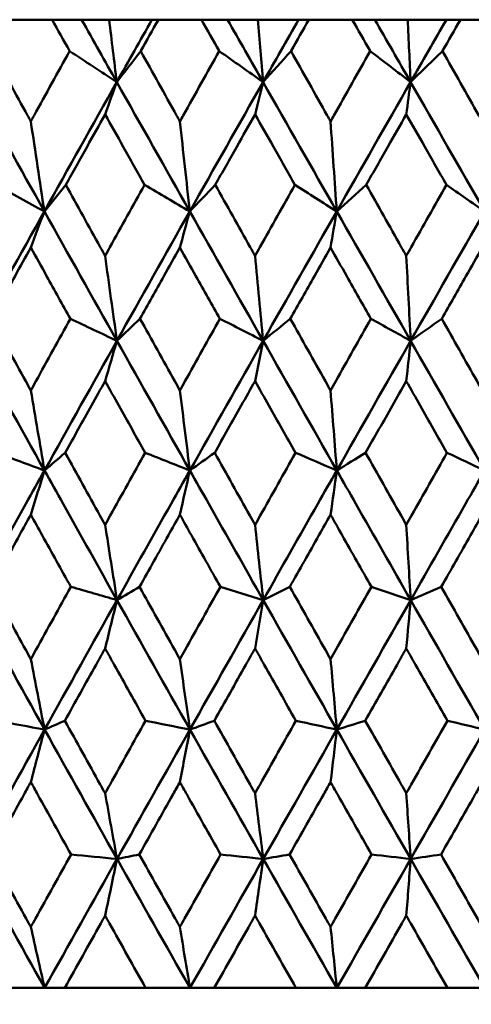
# Model space of a CAD drawing. Header units: millimetres. Extents: x 172 to 1631, y 500 to 2693.
# Tile 203 of 218: x 929.59 to 933.32, y 730.56 to 738.7. Entities that reach past the tile are written whole.
import ezdxf

# ---------------------------------------------------------------- set-up
doc = ezdxf.new("R2010")
doc.units = ezdxf.units.MM
doc.header["$LTSCALE"] = 10
doc.layers.add('Widoczne (ISO)', color=7, linetype='Continuous', lineweight=50)

msp = doc.modelspace()

# ---------------------------------------------------------------- linework, layer by layer
at = {"layer": 'Widoczne (ISO)'}
for p, q in [((929.8561, 738.6986), (929.5049, 738.6986)), ((929.8561, 738.6986), (930.1, 738.6986)), ((930.1, 738.6986), (930.3271, 738.6986)), ((930.3271, 738.6986), (930.6811, 738.6986)), ((930.6811, 738.6986), (930.7344, 738.6986)), ((931.0901, 738.6986), (930.7344, 738.6986)), ((931.0901, 738.6986), (931.3056, 738.6986)), ((931.3056, 738.6986), (931.5557, 738.6986)), ((931.5557, 738.6986), (931.8929, 738.6986)), ((931.8929, 738.6986), (931.9778, 738.6986)), ((932.3365, 738.6986), (931.9778, 738.6986)), ((932.3365, 738.6986), (932.5228, 738.6986)), ((932.5228, 738.6986), (932.795, 738.6986)), ((932.795, 738.6986), (933.1139, 738.6986)), ((933.1139, 738.6986), (933.23, 738.6986)), ((933.5904, 738.6986), (933.23, 738.6986)), ((929.7942, 730.6986), (929.4008, 730.6986)), ((929.9607, 730.6986), (929.7942, 730.6986)), ((929.9607, 730.6986), (930.629, 730.6986)), ((930.9952, 730.6986), (930.629, 730.6986)), ((931.1959, 730.6986), (930.9952, 730.6986)), ((931.1959, 730.6986), (931.8713, 730.6986)), ((932.209, 730.6986), (931.8713, 730.6986)), ((932.4432, 730.6986), (932.209, 730.6986)), ((932.4432, 730.6986), (933.123, 730.6986)), ((933.4308, 730.6986), (933.123, 730.6986))]:
    msp.add_line(p, q, dxfattribs=at)
msp.add_circle((934.2343, 768.6986), 50, dxfattribs=at)
for points, knots in [([(930.0011, 738.4393), (930.0008, 738.4399), (930.0005, 738.4404), (929.9522, 738.5268), (929.9041, 738.6127), (929.8561, 738.6986)], [0.02951568, 0.02951568, 0.02951568, 0.02951568, 0.02969929, 0.02969929, 0.05939589, 0.05939589, 0.05939589, 0.05939589]), ([(930.7344, 738.6986), (930.686, 738.6127), (930.6376, 738.5268), (930.5889, 738.4404), (930.5886, 738.4399), (930.5883, 738.4393)], [0, 0, 0, 0, 0.02969567, 0.02969567, 0.02988021, 0.02988021, 0.02988021, 0.02988021]), ([(931.2368, 738.4393), (931.2365, 738.4399), (931.2362, 738.4404), (931.1873, 738.5268), (931.1387, 738.6127), (931.0901, 738.6986)], [0.02951568, 0.02951568, 0.02951568, 0.02951568, 0.02969929, 0.02969929, 0.05939589, 0.05939589, 0.05939589, 0.05939589]), ([(931.9778, 738.6986), (931.9289, 738.6127), (931.88, 738.5268), (931.8309, 738.4404), (931.8306, 738.4399), (931.8303, 738.4393)], [0, 0, 0, 0, 0.02969567, 0.02969567, 0.02988021, 0.02988021, 0.02988021, 0.02988021]), ([(932.4844, 738.4393), (932.4841, 738.4399), (932.4838, 738.4404), (932.4345, 738.5268), (932.3855, 738.6127), (932.3365, 738.6986)], [0.02951568, 0.02951568, 0.02951568, 0.02951568, 0.02969929, 0.02969929, 0.05939589, 0.05939589, 0.05939589, 0.05939589]), ([(933.23, 738.6986), (933.1809, 738.6127), (933.1317, 738.5268), (933.0823, 738.4404), (933.082, 738.4399), (933.0817, 738.4393)], [0, 0, 0, 0, 0.02969567, 0.02969567, 0.02988021, 0.02988021, 0.02988021, 0.02988021]), ([(929.3607, 738.4393), (929.4581, 738.262), (929.5556, 738.0847), (929.6623, 737.891), (929.6713, 737.8746), (929.6803, 737.8583)], [0.0297954, 0.0297954, 0.0297954, 0.0297954, 0.09092493, 0.09092493, 0.09655955, 0.09655955, 0.09655955, 0.09655955]), ([(929.6803, 737.8583), (929.6893, 737.8745), (929.6982, 737.8908), (929.805, 738.0845), (929.9029, 738.2619), (930.0011, 738.4393)], [0.0853813, 0.0853813, 0.0853813, 0.0853813, 0.09097809, 0.09097809, 0.15214536, 0.15214536, 0.15214536, 0.15214536]), ([(930.5883, 738.4393), (930.687, 738.262), (930.7858, 738.0847), (930.8939, 737.891), (930.903, 737.8746), (930.9121, 737.8583)], [0.0297954, 0.0297954, 0.0297954, 0.0297954, 0.09092493, 0.09092493, 0.09655955, 0.09655955, 0.09655955, 0.09655955]), ([(930.9121, 737.8583), (930.9212, 737.8745), (930.9302, 737.8908), (931.0383, 738.0845), (931.1375, 738.2619), (931.2368, 738.4393)], [0.0853813, 0.0853813, 0.0853813, 0.0853813, 0.09097809, 0.09097809, 0.15214536, 0.15214536, 0.15214536, 0.15214536]), ([(931.8303, 738.4393), (931.9299, 738.262), (932.0297, 738.0847), (932.1386, 737.891), (932.1478, 737.8746), (932.157, 737.8583)], [0.0297954, 0.0297954, 0.0297954, 0.0297954, 0.09092493, 0.09092493, 0.09655955, 0.09655955, 0.09655955, 0.09655955]), ([(932.157, 737.8583), (932.1662, 737.8745), (932.1753, 737.8908), (932.2843, 738.0845), (932.3843, 738.2619), (932.4844, 738.4393)], [0.0853813, 0.0853813, 0.0853813, 0.0853813, 0.09097809, 0.09097809, 0.15214536, 0.15214536, 0.15214536, 0.15214536]), ([(933.0817, 738.4393), (933.1819, 738.262), (933.2822, 738.0847), (933.3917, 737.891), (933.4009, 737.8746), (933.4102, 737.8583)], [0.0297954, 0.0297954, 0.0297954, 0.0297954, 0.09092493, 0.09092493, 0.09655955, 0.09655955, 0.09655955, 0.09655955]), ([(930.2943, 737.916), (930.2444, 737.8271), (930.1947, 737.7382), (930.0863, 737.5444), (930.0277, 737.4396), (929.9692, 737.3347)], [0.03078053, 0.03078053, 0.03078053, 0.03078053, 0.06149921, 0.06149921, 0.09773041, 0.09773041, 0.09773041, 0.09773041]), ([(930.6204, 737.3347), (930.5615, 737.4395), (930.5027, 737.5444), (930.394, 737.7382), (930.3441, 737.8271), (930.2943, 737.916)], [0.02528165, 0.02528165, 0.02528165, 0.02528165, 0.06150593, 0.06150593, 0.09223152, 0.09223152, 0.09223152, 0.09223152]), ([(931.5332, 737.916), (931.4829, 737.8271), (931.4326, 737.7382), (931.323, 737.5444), (931.2637, 737.4396), (931.2045, 737.3347)], [0.03078053, 0.03078053, 0.03078053, 0.03078053, 0.06149921, 0.06149921, 0.09773041, 0.09773041, 0.09773041, 0.09773041]), ([(931.8627, 737.3347), (931.8032, 737.4395), (931.7438, 737.5444), (931.634, 737.7382), (931.5836, 737.8271), (931.5332, 737.916)], [0.02528165, 0.02528165, 0.02528165, 0.02528165, 0.06150593, 0.06150593, 0.09223152, 0.09223152, 0.09223152, 0.09223152]), ([(932.7829, 737.916), (932.7322, 737.8271), (932.6815, 737.7382), (932.5712, 737.5444), (932.5115, 737.4396), (932.4518, 737.3347)], [0.03078053, 0.03078053, 0.03078053, 0.03078053, 0.06149921, 0.06149921, 0.09773041, 0.09773041, 0.09773041, 0.09773041]), ([(933.1143, 737.3347), (933.0545, 737.4395), (932.9948, 737.5444), (932.8843, 737.7382), (932.8336, 737.8271), (932.7829, 737.916)], [0.02528165, 0.02528165, 0.02528165, 0.02528165, 0.06150593, 0.06150593, 0.09223152, 0.09223152, 0.09223152, 0.09223152]), ([(929.9692, 737.3347), (930.064, 737.1632), (930.1589, 736.9916), (930.2674, 736.7958), (930.2808, 736.7716), (930.2943, 736.7473)], [0.02983351, 0.02983351, 0.02983351, 0.02983351, 0.0889495, 0.0889495, 0.09731113, 0.09731113, 0.09731113, 0.09731113]), ([(930.2943, 736.7473), (930.3077, 736.7715), (930.3211, 736.7956), (930.4296, 736.9914), (930.525, 737.1631), (930.6204, 737.3347)], [0.0806421, 0.0806421, 0.0806421, 0.0806421, 0.08897282, 0.08897282, 0.14811965, 0.14811965, 0.14811965, 0.14811965]), ([(931.2045, 737.3347), (931.3004, 737.1632), (931.3964, 736.9916), (931.5061, 736.7958), (931.5197, 736.7716), (931.5332, 736.7473)], [0.02983351, 0.02983351, 0.02983351, 0.02983351, 0.0889495, 0.0889495, 0.09731113, 0.09731113, 0.09731113, 0.09731113]), ([(931.5332, 736.7473), (931.5468, 736.7715), (931.5603, 736.7956), (931.67, 736.9914), (931.7663, 737.1631), (931.8627, 737.3347)], [0.0806421, 0.0806421, 0.0806421, 0.0806421, 0.08897282, 0.08897282, 0.14811965, 0.14811965, 0.14811965, 0.14811965]), ([(932.4518, 737.3347), (932.5485, 737.1632), (932.6451, 736.9916), (932.7555, 736.7958), (932.7692, 736.7716), (932.7829, 736.7473)], [0.02983351, 0.02983351, 0.02983351, 0.02983351, 0.0889495, 0.0889495, 0.09731113, 0.09731113, 0.09731113, 0.09731113]), ([(932.7829, 736.7473), (932.7965, 736.7715), (932.8101, 736.7956), (932.9206, 736.9914), (933.0174, 737.1631), (933.1143, 737.3347)], [0.0806421, 0.0806421, 0.0806421, 0.0806421, 0.08897282, 0.08897282, 0.14811965, 0.14811965, 0.14811965, 0.14811965]), ([(929.6803, 736.8156), (929.6367, 736.7372), (929.5932, 736.6587), (929.4847, 736.4629), (929.4198, 736.3455), (929.3549, 736.2282)], [0.03448054, 0.03448054, 0.03448054, 0.03448054, 0.06157222, 0.06157222, 0.10209717, 0.10209717, 0.10209717, 0.10209717]), ([(930.007, 736.2282), (929.9416, 736.3455), (929.8763, 736.4629), (929.7675, 736.6587), (929.7239, 736.7372), (929.6803, 736.8156)], [0.02104899, 0.02104899, 0.02104899, 0.02104899, 0.0615671, 0.0615671, 0.08866561, 0.08866561, 0.08866561, 0.08866561]), ([(930.9121, 736.8156), (930.868, 736.7372), (930.8239, 736.6587), (930.714, 736.4629), (930.6482, 736.3455), (930.5824, 736.2282)], [0.03448054, 0.03448054, 0.03448054, 0.03448054, 0.06157222, 0.06157222, 0.10209717, 0.10209717, 0.10209717, 0.10209717]), ([(931.2428, 736.2282), (931.1767, 736.3455), (931.1106, 736.4629), (931.0004, 736.6587), (930.9562, 736.7372), (930.9121, 736.8156)], [0.02104899, 0.02104899, 0.02104899, 0.02104899, 0.0615671, 0.0615671, 0.08866561, 0.08866561, 0.08866561, 0.08866561]), ([(932.157, 736.8156), (932.1125, 736.7372), (932.0681, 736.6587), (931.9571, 736.4629), (931.8907, 736.3455), (931.8243, 736.2282)], [0.03448054, 0.03448054, 0.03448054, 0.03448054, 0.06157222, 0.06157222, 0.10209717, 0.10209717, 0.10209717, 0.10209717]), ([(932.4903, 736.2282), (932.4237, 736.3455), (932.3572, 736.4629), (932.2461, 736.6587), (932.2015, 736.7372), (932.157, 736.8156)], [0.02104899, 0.02104899, 0.02104899, 0.02104899, 0.0615671, 0.0615671, 0.08866561, 0.08866561, 0.08866561, 0.08866561]), ([(933.4102, 736.8156), (933.3655, 736.7372), (933.3208, 736.6587), (933.2093, 736.4629), (933.1425, 736.3455), (933.0757, 736.2282)], [0.03448054, 0.03448054, 0.03448054, 0.03448054, 0.06157222, 0.06157222, 0.10209717, 0.10209717, 0.10209717, 0.10209717]), ([(929.3549, 736.2282), (929.4493, 736.056), (929.5439, 735.8838), (929.6525, 735.6863), (929.6664, 735.6611), (929.6803, 735.6359)], [0.02530969, 0.02530969, 0.02530969, 0.02530969, 0.08465152, 0.08465152, 0.09334823, 0.09334823, 0.09334823, 0.09334823]), ([(929.6803, 735.6359), (929.6942, 735.661), (929.708, 735.6862), (929.8168, 735.8836), (929.9118, 736.0559), (930.007, 736.2282)], [0.07597559, 0.07597559, 0.07597559, 0.07597559, 0.08464777, 0.08464777, 0.14401425, 0.14401425, 0.14401425, 0.14401425]), ([(930.5824, 736.2282), (930.6781, 736.056), (930.774, 735.8838), (930.884, 735.6863), (930.898, 735.6611), (930.9121, 735.6359)], [0.02530969, 0.02530969, 0.02530969, 0.02530969, 0.08465152, 0.08465152, 0.09334823, 0.09334823, 0.09334823, 0.09334823]), ([(930.9121, 735.6359), (930.9261, 735.661), (930.9402, 735.6862), (931.0503, 735.8836), (931.1465, 736.0559), (931.2428, 736.2282)], [0.07597559, 0.07597559, 0.07597559, 0.07597559, 0.08464777, 0.08464777, 0.14401425, 0.14401425, 0.14401425, 0.14401425]), ([(931.8243, 736.2282), (931.9209, 736.056), (932.0177, 735.8838), (932.1287, 735.6863), (932.1428, 735.6611), (932.157, 735.6359)], [0.02530969, 0.02530969, 0.02530969, 0.02530969, 0.08465152, 0.08465152, 0.09334823, 0.09334823, 0.09334823, 0.09334823]), ([(932.157, 735.6359), (932.1712, 735.661), (932.1853, 735.6862), (932.2964, 735.8836), (932.3933, 736.0559), (932.4903, 736.2282)], [0.07597559, 0.07597559, 0.07597559, 0.07597559, 0.08464777, 0.08464777, 0.14401425, 0.14401425, 0.14401425, 0.14401425]), ([(933.0757, 736.2282), (933.1729, 736.056), (933.2701, 735.8838), (933.3816, 735.6863), (933.3959, 735.6611), (933.4102, 735.6359)], [0.02530969, 0.02530969, 0.02530969, 0.02530969, 0.08465152, 0.08465152, 0.09334823, 0.09334823, 0.09334823, 0.09334823]), ([(930.2943, 735.7129), (930.2565, 735.6452), (930.2188, 735.5776), (930.1087, 735.3802), (930.0365, 735.2504), (929.9644, 735.1207)], [0.03825175, 0.03825175, 0.03825175, 0.03825175, 0.06160817, 0.06160817, 0.10638617, 0.10638617, 0.10638617, 0.10638617]), ([(930.6252, 735.1207), (930.5526, 735.2504), (930.4801, 735.3801), (930.3698, 735.5775), (930.332, 735.6452), (930.2943, 735.7129)], [0.01681985, 0.01681985, 0.01681985, 0.01681985, 0.06159108, 0.06159108, 0.08495433, 0.08495433, 0.08495433, 0.08495433]), ([(931.5332, 735.7129), (931.4951, 735.6452), (931.4569, 735.5776), (931.3457, 735.3802), (931.2727, 735.2504), (931.1997, 735.1207)], [0.03825175, 0.03825175, 0.03825175, 0.03825175, 0.06160817, 0.06160817, 0.10638617, 0.10638617, 0.10638617, 0.10638617]), ([(931.8676, 735.1207), (931.7943, 735.2504), (931.721, 735.3801), (931.6096, 735.5775), (931.5714, 735.6452), (931.5332, 735.7129)], [0.01681985, 0.01681985, 0.01681985, 0.01681985, 0.06159108, 0.06159108, 0.08495433, 0.08495433, 0.08495433, 0.08495433]), ([(932.7829, 735.7129), (932.7445, 735.6452), (932.7061, 735.5776), (932.5941, 735.3802), (932.5205, 735.2504), (932.447, 735.1207)], [0.03825175, 0.03825175, 0.03825175, 0.03825175, 0.06160817, 0.06160817, 0.10638617, 0.10638617, 0.10638617, 0.10638617]), ([(933.1192, 735.1207), (933.0455, 735.2504), (932.9718, 735.3801), (932.8597, 735.5775), (932.8213, 735.6452), (932.7829, 735.7129)], [0.01681985, 0.01681985, 0.01681985, 0.01681985, 0.06159108, 0.06159108, 0.08495433, 0.08495433, 0.08495433, 0.08495433]), ([(929.9644, 735.1207), (930.06, 734.9477), (930.1558, 734.7747), (930.2659, 734.5761), (930.2801, 734.5505), (930.2943, 734.5249)], [0.02053386, 0.02053386, 0.02053386, 0.02053386, 0.08016461, 0.08016461, 0.08898694, 0.08898694, 0.08898694, 0.08898694]), ([(930.2943, 734.5249), (930.3084, 734.5504), (930.3226, 734.576), (930.4328, 734.7746), (930.529, 734.9476), (930.6252, 735.1207)], [0.07138254, 0.07138254, 0.07138254, 0.07138254, 0.08018544, 0.08018544, 0.13983561, 0.13983561, 0.13983561, 0.13983561]), ([(931.1997, 735.1207), (931.2964, 734.9477), (931.3933, 734.7747), (931.5045, 734.5761), (931.5189, 734.5505), (931.5332, 734.5249)], [0.02053386, 0.02053386, 0.02053386, 0.02053386, 0.08016461, 0.08016461, 0.08898694, 0.08898694, 0.08898694, 0.08898694]), ([(931.5332, 734.5249), (931.5476, 734.5504), (931.5619, 734.576), (931.6732, 734.7746), (931.7704, 734.9476), (931.8676, 735.1207)], [0.07138254, 0.07138254, 0.07138254, 0.07138254, 0.08018544, 0.08018544, 0.13983561, 0.13983561, 0.13983561, 0.13983561]), ([(932.447, 735.1207), (932.5444, 734.9477), (932.642, 734.7747), (932.754, 734.5761), (932.7684, 734.5505), (932.7829, 734.5249)], [0.02053386, 0.02053386, 0.02053386, 0.02053386, 0.08016461, 0.08016461, 0.08898694, 0.08898694, 0.08898694, 0.08898694]), ([(932.7829, 734.5249), (932.7973, 734.5504), (932.8117, 734.576), (932.9238, 734.7746), (933.0215, 734.9476), (933.1192, 735.1207)], [0.07138254, 0.07138254, 0.07138254, 0.07138254, 0.08018544, 0.08018544, 0.13983561, 0.13983561, 0.13983561, 0.13983561]), ([(929.1994, 733.9037), (929.3458, 734.1687), (929.4926, 734.4337), (929.6909, 734.7906), (929.7421, 734.8825), (929.7933, 734.9745)], [0.3692784, 0.3692784, 0.3692784, 0.3692784, 0.4608442, 0.4608442, 0.492629, 0.492629, 0.492629, 0.492629]), ([(930.3923, 733.9037), (930.2436, 734.1687), (930.0952, 734.4337), (929.8959, 734.7906), (929.8446, 734.8825), (929.7933, 734.9745)], [0.3692784, 0.3692784, 0.3692784, 0.3692784, 0.4608442, 0.4608442, 0.492629, 0.492629, 0.492629, 0.492629]), ([(930.3923, 733.9037), (930.541, 734.1687), (930.6899, 734.4337), (930.8908, 734.7906), (930.9427, 734.8825), (930.9945, 734.9745)], [0.3692784, 0.3692784, 0.3692784, 0.3692784, 0.4608442, 0.4608442, 0.492629, 0.492629, 0.492629, 0.492629]), ([(931.6005, 733.9037), (931.4502, 734.1687), (931.3001, 734.4337), (931.0984, 734.7906), (931.0465, 734.8825), (930.9945, 734.9745)], [0.3692784, 0.3692784, 0.3692784, 0.3692784, 0.4608442, 0.4608442, 0.492629, 0.492629, 0.492629, 0.492629]), ([(931.6005, 733.9037), (931.7507, 734.1687), (931.9011, 734.4337), (932.1039, 734.7906), (932.1562, 734.8825), (932.2086, 734.9745)], [0.3692784, 0.3692784, 0.3692784, 0.3692784, 0.4608442, 0.4608442, 0.492629, 0.492629, 0.492629, 0.492629]), ([(932.819, 733.9037), (932.6677, 734.1687), (932.5166, 734.4337), (932.3133, 734.7906), (932.2609, 734.8825), (932.2086, 734.9745)], [0.3692784, 0.3692784, 0.3692784, 0.3692784, 0.4608442, 0.4608442, 0.492629, 0.492629, 0.492629, 0.492629]), ([(932.819, 733.9037), (932.9702, 734.1687), (933.1216, 734.4337), (933.3255, 734.7906), (933.378, 734.8825), (933.4306, 734.9745)], [0.3692784, 0.3692784, 0.3692784, 0.3692784, 0.4608442, 0.4608442, 0.492629, 0.492629, 0.492629, 0.492629]), ([(929.6803, 734.6087), (929.649, 734.5522), (929.6177, 734.4957), (929.5079, 734.2972), (929.4295, 734.1552), (929.3512, 734.0132)], [0.04208868, 0.04208868, 0.04208868, 0.04208868, 0.06158988, 0.06158988, 0.11059803, 0.11059803, 0.11059803, 0.11059803]), ([(930.0107, 734.0132), (929.9318, 734.1552), (929.853, 734.2971), (929.7429, 734.4956), (929.7116, 734.5522), (929.6803, 734.6087)], [0.01259731, 0.01259731, 0.01259731, 0.01259731, 0.06159863, 0.06159863, 0.08110666, 0.08110666, 0.08110666, 0.08110666]), ([(930.9121, 734.6087), (930.8804, 734.5522), (930.8487, 734.4957), (930.7375, 734.2972), (930.658, 734.1552), (930.5786, 734.0132)], [0.04208868, 0.04208868, 0.04208868, 0.04208868, 0.06158988, 0.06158988, 0.11059803, 0.11059803, 0.11059803, 0.11059803]), ([(931.2466, 734.0132), (931.1667, 734.1552), (931.087, 734.2971), (930.9755, 734.4956), (930.9438, 734.5522), (930.9121, 734.6087)], [0.01259731, 0.01259731, 0.01259731, 0.01259731, 0.06159863, 0.06159863, 0.08110666, 0.08110666, 0.08110666, 0.08110666]), ([(932.157, 734.6087), (932.1251, 734.5522), (932.0931, 734.4957), (931.9809, 734.2972), (931.9006, 734.1552), (931.8205, 734.0132)], [0.04208868, 0.04208868, 0.04208868, 0.04208868, 0.06158988, 0.06158988, 0.11059803, 0.11059803, 0.11059803, 0.11059803]), ([(932.4942, 734.0132), (932.4137, 734.1552), (932.3333, 734.2971), (932.221, 734.4956), (932.189, 734.5522), (932.157, 734.6087)], [0.01259731, 0.01259731, 0.01259731, 0.01259731, 0.06159863, 0.06159863, 0.08110666, 0.08110666, 0.08110666, 0.08110666]), ([(933.4102, 734.6087), (933.378, 734.5522), (933.3459, 734.4957), (933.2332, 734.2972), (933.1525, 734.1552), (933.0719, 734.0132)], [0.04208868, 0.04208868, 0.04208868, 0.04208868, 0.06158988, 0.06158988, 0.11059803, 0.11059803, 0.11059803, 0.11059803]), ([(929.3512, 734.0132), (929.4467, 733.8391), (929.5425, 733.6651), (929.6524, 733.4658), (929.6663, 733.4405), (929.6803, 733.4152)], [0.01556037, 0.01556037, 0.01556037, 0.01556037, 0.07555527, 0.07555527, 0.08428623, 0.08428623, 0.08428623, 0.08428623]), ([(929.6803, 733.4152), (929.6943, 733.4404), (929.7082, 733.4657), (929.8182, 733.665), (929.9144, 733.8391), (930.0107, 734.0132)], [0.06686277, 0.06686277, 0.06686277, 0.06686277, 0.07557848, 0.07557848, 0.13558897, 0.13558897, 0.13558897, 0.13558897]), ([(930.5786, 734.0132), (930.6755, 733.8391), (930.7725, 733.6651), (930.8838, 733.4658), (930.898, 733.4405), (930.9121, 733.4152)], [0.01556037, 0.01556037, 0.01556037, 0.01556037, 0.07555527, 0.07555527, 0.08428623, 0.08428623, 0.08428623, 0.08428623]), ([(930.9121, 733.4152), (930.9262, 733.4404), (930.9404, 733.4657), (931.0518, 733.665), (931.1491, 733.8391), (931.2466, 734.0132)], [0.06686277, 0.06686277, 0.06686277, 0.06686277, 0.07557848, 0.07557848, 0.13558897, 0.13558897, 0.13558897, 0.13558897]), ([(931.8205, 734.0132), (931.9183, 733.8391), (932.0162, 733.6651), (932.1285, 733.4658), (932.1428, 733.4405), (932.157, 733.4152)], [0.01556037, 0.01556037, 0.01556037, 0.01556037, 0.07555527, 0.07555527, 0.08428623, 0.08428623, 0.08428623, 0.08428623]), ([(932.157, 733.4152), (932.1713, 733.4404), (932.1855, 733.4657), (932.2979, 733.665), (932.396, 733.8391), (932.4942, 734.0132)], [0.06686277, 0.06686277, 0.06686277, 0.06686277, 0.07557848, 0.07557848, 0.13558897, 0.13558897, 0.13558897, 0.13558897]), ([(933.0719, 734.0132), (933.1702, 733.8391), (933.2687, 733.6651), (933.3815, 733.4658), (933.3958, 733.4405), (933.4102, 733.4152)], [0.01556037, 0.01556037, 0.01556037, 0.01556037, 0.07555527, 0.07555527, 0.08428623, 0.08428623, 0.08428623, 0.08428623]), ([(930.2943, 733.5039), (930.2691, 733.4588), (930.244, 733.4137), (930.133, 733.2145), (930.0473, 733.0604), (929.9616, 732.9064)], [0.04598621, 0.04598621, 0.04598621, 0.04598621, 0.06155279, 0.06155279, 0.11473062, 0.11473062, 0.11473062, 0.11473062]), ([(930.628, 732.9064), (930.5418, 733.0604), (930.4558, 733.2145), (930.3446, 733.4137), (930.3194, 733.4588), (930.2943, 733.5039)], [0.00838421, 0.00838421, 0.00838421, 0.00838421, 0.06155515, 0.06155515, 0.07712864, 0.07712864, 0.07712864, 0.07712864]), ([(931.5332, 733.5039), (931.5078, 733.4588), (931.4824, 733.4137), (931.3702, 733.2145), (931.2835, 733.0604), (931.1969, 732.9064)], [0.04598621, 0.04598621, 0.04598621, 0.04598621, 0.06155279, 0.06155279, 0.11473062, 0.11473062, 0.11473062, 0.11473062]), ([(931.8704, 732.9064), (931.7834, 733.0604), (931.6964, 733.2145), (931.5841, 733.4137), (931.5587, 733.4588), (931.5332, 733.5039)], [0.00838421, 0.00838421, 0.00838421, 0.00838421, 0.06155515, 0.06155515, 0.07712864, 0.07712864, 0.07712864, 0.07712864]), ([(932.7829, 733.5039), (932.7573, 733.4588), (932.7317, 733.4137), (932.6188, 733.2145), (932.5314, 733.0604), (932.4441, 732.9064)], [0.04598621, 0.04598621, 0.04598621, 0.04598621, 0.06155279, 0.06155279, 0.11473062, 0.11473062, 0.11473062, 0.11473062]), ([(933.1221, 732.9064), (933.0346, 733.0604), (932.9471, 733.2145), (932.8341, 733.4137), (932.8085, 733.4588), (932.7829, 733.5039)], [0.00838421, 0.00838421, 0.00838421, 0.00838421, 0.06155515, 0.06155515, 0.07712864, 0.07712864, 0.07712864, 0.07712864]), ([(929.9616, 732.9064), (930.0587, 732.7312), (930.1559, 732.5561), (930.267, 732.3565), (930.2806, 732.332), (930.2943, 732.3075)], [0.01044349, 0.01044349, 0.01044349, 0.01044349, 0.07085106, 0.07085106, 0.07930241, 0.07930241, 0.07930241, 0.07930241]), ([(930.2943, 732.3075), (930.3079, 732.332), (930.3215, 732.3564), (930.4327, 732.556), (930.5303, 732.7312), (930.628, 732.9064)], [0.06241522, 0.06241522, 0.06241522, 0.06241522, 0.0708546, 0.0708546, 0.13127416, 0.13127416, 0.13127416, 0.13127416]), ([(931.1969, 732.9064), (931.2951, 732.7312), (931.3934, 732.5561), (931.5057, 732.3565), (931.5195, 732.332), (931.5332, 732.3075)], [0.01044349, 0.01044349, 0.01044349, 0.01044349, 0.07085106, 0.07085106, 0.07930241, 0.07930241, 0.07930241, 0.07930241]), ([(931.5332, 732.3075), (931.547, 732.332), (931.5608, 732.3564), (931.6731, 732.556), (931.7717, 732.7312), (931.8704, 732.9064)], [0.06241522, 0.06241522, 0.06241522, 0.06241522, 0.0708546, 0.0708546, 0.13127416, 0.13127416, 0.13127416, 0.13127416]), ([(932.4441, 732.9064), (932.5431, 732.7312), (932.6421, 732.5561), (932.7551, 732.3565), (932.769, 732.332), (932.7829, 732.3075)], [0.01044349, 0.01044349, 0.01044349, 0.01044349, 0.07085106, 0.07085106, 0.07930241, 0.07930241, 0.07930241, 0.07930241]), ([(932.7829, 732.3075), (932.7967, 732.332), (932.8106, 732.3564), (932.9236, 732.556), (933.0229, 732.7312), (933.1221, 732.9064)], [0.06241522, 0.06241522, 0.06241522, 0.06241522, 0.0708546, 0.0708546, 0.13127416, 0.13127416, 0.13127416, 0.13127416]), ([(929.6803, 732.3995), (929.6618, 732.366), (929.6432, 732.3326), (929.5328, 732.1332), (929.441, 731.9672), (929.3493, 731.8012)], [0.04993807, 0.04993807, 0.04993807, 0.04993807, 0.0614821, 0.0614821, 0.11877783, 0.11877783, 0.11877783, 0.11877783]), ([(930.0126, 731.8012), (929.9202, 731.9672), (929.828, 732.1331), (929.7174, 732.3325), (929.6989, 732.366), (929.6803, 732.3995)], [0.00418374, 0.00418374, 0.00418374, 0.00418374, 0.06147247, 0.06147247, 0.07302352, 0.07302352, 0.07302352, 0.07302352]), ([(930.9121, 732.3995), (930.8933, 732.366), (930.8746, 732.3326), (930.7627, 732.1332), (930.6697, 731.9672), (930.5768, 731.8012)], [0.04993807, 0.04993807, 0.04993807, 0.04993807, 0.0614821, 0.0614821, 0.11877783, 0.11877783, 0.11877783, 0.11877783]), ([(931.2484, 731.8012), (931.155, 731.9672), (931.0617, 732.1331), (930.9497, 732.3325), (930.9309, 732.366), (930.9121, 732.3995)], [0.00418374, 0.00418374, 0.00418374, 0.00418374, 0.06147247, 0.06147247, 0.07302352, 0.07302352, 0.07302352, 0.07302352]), ([(932.157, 732.3995), (932.1381, 732.366), (932.1192, 732.3326), (932.0063, 732.1332), (931.9124, 731.9672), (931.8186, 731.8012)], [0.04993807, 0.04993807, 0.04993807, 0.04993807, 0.0614821, 0.0614821, 0.11877783, 0.11877783, 0.11877783, 0.11877783]), ([(932.4961, 731.8012), (932.4019, 731.9672), (932.3079, 732.1331), (932.1949, 732.3325), (932.176, 732.366), (932.157, 732.3995)], [0.00418374, 0.00418374, 0.00418374, 0.00418374, 0.06147247, 0.06147247, 0.07302352, 0.07302352, 0.07302352, 0.07302352]), ([(933.4102, 732.3995), (933.3911, 732.366), (933.3721, 732.3326), (933.2587, 732.1332), (933.1643, 731.9672), (933.07, 731.8012)], [0.04993807, 0.04993807, 0.04993807, 0.04993807, 0.0614821, 0.0614821, 0.11877783, 0.11877783, 0.11877783, 0.11877783]), ([(929.3493, 731.8012), (929.4465, 731.625), (929.544, 731.4487), (929.6545, 731.2493), (929.6674, 731.2261), (929.6803, 731.2028)], [0.00523804, 0.00523804, 0.00523804, 0.00523804, 0.06606705, 0.06606705, 0.07409033, 0.07409033, 0.07409033, 0.07409033]), ([(929.6803, 731.2028), (929.6932, 731.226), (929.7061, 731.2493), (929.8167, 731.4487), (929.9146, 731.6249), (930.0126, 731.8012)], [0.05804162, 0.05804162, 0.05804162, 0.05804162, 0.06605559, 0.06605559, 0.12689392, 0.12689392, 0.12689392, 0.12689392]), ([(930.5768, 731.8012), (930.6753, 731.625), (930.774, 731.4487), (930.886, 731.2493), (930.8991, 731.2261), (930.9121, 731.2028)], [0.00523804, 0.00523804, 0.00523804, 0.00523804, 0.06606705, 0.06606705, 0.07409033, 0.07409033, 0.07409033, 0.07409033]), ([(930.9121, 731.2028), (930.9252, 731.226), (930.9382, 731.2493), (931.0502, 731.4487), (931.1493, 731.6249), (931.2484, 731.8012)], [0.05804162, 0.05804162, 0.05804162, 0.05804162, 0.06605559, 0.06605559, 0.12689392, 0.12689392, 0.12689392, 0.12689392]), ([(931.8186, 731.8012), (931.9181, 731.625), (932.0178, 731.4487), (932.1307, 731.2493), (932.1439, 731.2261), (932.157, 731.2028)], [0.00523804, 0.00523804, 0.00523804, 0.00523804, 0.06606705, 0.06606705, 0.07409033, 0.07409033, 0.07409033, 0.07409033]), ([(932.157, 731.2028), (932.1702, 731.226), (932.1833, 731.2493), (932.2963, 731.4487), (932.3962, 731.6249), (932.4961, 731.8012)], [0.05804162, 0.05804162, 0.05804162, 0.05804162, 0.06605559, 0.06605559, 0.12689392, 0.12689392, 0.12689392, 0.12689392]), ([(933.07, 731.8012), (933.1701, 731.625), (933.2702, 731.4487), (933.3837, 731.2493), (933.3969, 731.2261), (933.4102, 731.2028)], [0.00523804, 0.00523804, 0.00523804, 0.00523804, 0.06606705, 0.06606705, 0.07409033, 0.07409033, 0.07409033, 0.07409033]), ([(930.2943, 731.2962), (930.2822, 731.2747), (930.2702, 731.2531), (930.1589, 731.0539), (930.0597, 730.8763), (929.9607, 730.6986)], [0.05393723, 0.05393723, 0.05393723, 0.05393723, 0.06137399, 0.06137399, 0.12273355, 0.12273355, 0.12273355, 0.12273355]), ([(930.629, 730.6986), (930.5293, 730.8762), (930.4297, 731.0539), (930.3184, 731.2531), (930.3063, 731.2747), (930.2943, 731.2962)], [0, 0, 0, 0, 0.06135239, 0.06135239, 0.06879633, 0.06879633, 0.06879633, 0.06879633]), ([(931.5332, 731.2962), (931.5211, 731.2747), (931.5089, 731.2531), (931.3964, 731.0539), (931.2961, 730.8763), (931.1959, 730.6986)], [0.05393723, 0.05393723, 0.05393723, 0.05393723, 0.06137399, 0.06137399, 0.12273355, 0.12273355, 0.12273355, 0.12273355]), ([(931.8713, 730.6986), (931.7707, 730.8762), (931.6702, 731.0539), (931.5576, 731.2531), (931.5454, 731.2747), (931.5332, 731.2962)], [0, 0, 0, 0, 0.06135239, 0.06135239, 0.06879633, 0.06879633, 0.06879633, 0.06879633]), ([(932.7829, 731.2962), (932.7706, 731.2747), (932.7584, 731.2531), (932.6451, 731.0539), (932.5441, 730.8763), (932.4432, 730.6986)], [0.05393723, 0.05393723, 0.05393723, 0.05393723, 0.06137399, 0.06137399, 0.12273355, 0.12273355, 0.12273355, 0.12273355]), ([(933.123, 730.6986), (933.0218, 730.8762), (932.9207, 731.0539), (932.8074, 731.2531), (932.7951, 731.2747), (932.7829, 731.2962)], [0, 0, 0, 0, 0.06135239, 0.06135239, 0.06879633, 0.06879633, 0.06879633, 0.06879633])]:
    msp.add_open_spline(points, degree=3, knots=knots, dxfattribs=at)
for points in [[(930.3905, 738.1832), (930.2935, 738.355), (930.1967, 738.5269), (930.1, 738.6986)], [(930.3271, 738.6986), (930.3481, 738.5265), (930.3692, 738.3547), (930.3905, 738.1832)], [(930.3905, 738.1832), (930.4872, 738.355), (930.584, 738.5269), (930.6811, 738.6986)], [(931.5992, 738.1832), (931.5013, 738.355), (931.4034, 738.5269), (931.3056, 738.6986)], [(931.5557, 738.6986), (931.5702, 738.5265), (931.5846, 738.3547), (931.5992, 738.1832)], [(931.5992, 738.1832), (931.6969, 738.355), (931.7949, 738.5269), (931.8929, 738.6986)], [(932.8183, 738.1832), (932.7198, 738.355), (932.6213, 738.5269), (932.5228, 738.6986)], [(932.795, 738.6986), (932.8027, 738.5265), (932.8105, 738.3547), (932.8183, 738.1832)], [(932.8183, 738.1832), (932.9168, 738.355), (933.0153, 738.5269), (933.1139, 738.6986)], [(930.3905, 738.1832), (930.2607, 738.2685), (930.131, 738.3539), (930.0011, 738.4393)], [(930.3905, 738.1832), (930.4563, 738.2685), (930.5223, 738.3539), (930.5883, 738.4393)], [(931.5992, 738.1832), (931.4785, 738.2685), (931.3577, 738.3539), (931.2368, 738.4393)], [(931.5992, 738.1832), (931.6761, 738.2685), (931.7531, 738.3539), (931.8303, 738.4393)], [(932.8183, 738.1832), (932.7071, 738.2685), (932.5958, 738.3539), (932.4844, 738.4393)], [(932.8183, 738.1832), (932.906, 738.2685), (932.9938, 738.3539), (933.0817, 738.4393)], [(929.7922, 737.1151), (929.5932, 737.4713), (929.3947, 737.8273), (929.1969, 738.1832)], [(929.7922, 737.1151), (929.9908, 737.4713), (930.1902, 737.8273), (930.3905, 738.1832)], [(930.2943, 737.916), (930.3263, 738.0052), (930.3584, 738.0942), (930.3905, 738.1832)], [(930.9937, 737.1151), (930.7922, 737.4713), (930.5911, 737.8273), (930.3905, 738.1832)], [(930.9937, 737.1151), (931.1949, 737.4713), (931.3968, 737.8273), (931.5992, 738.1832)], [(931.5332, 737.916), (931.5552, 738.0052), (931.5772, 738.0942), (931.5992, 738.1832)], [(932.2081, 737.1151), (932.0049, 737.4713), (931.8019, 737.8273), (931.5992, 738.1832)], [(932.2081, 737.1151), (932.411, 737.4713), (932.6145, 737.8273), (932.8183, 738.1832)], [(932.7829, 737.916), (932.7947, 738.0052), (932.8065, 738.0942), (932.8183, 738.1832)], [(933.4304, 737.1151), (933.2264, 737.4713), (933.0223, 737.8273), (932.8183, 738.1832)], [(929.6803, 737.8583), (929.7174, 737.6099), (929.7547, 737.3622), (929.7922, 737.1151)], [(930.9121, 737.8583), (930.9392, 737.6099), (930.9664, 737.3622), (930.9937, 737.1151)], [(932.157, 737.8583), (932.1739, 737.6099), (932.191, 737.3622), (932.2081, 737.1151)], [(929.7922, 737.1151), (929.659, 737.1883), (929.5257, 737.2615), (929.3924, 737.3347)], [(929.7922, 737.1151), (929.8511, 737.1883), (929.9101, 737.2615), (929.9692, 737.3347)], [(930.9937, 737.1151), (930.8693, 737.1883), (930.7449, 737.2615), (930.6204, 737.3347)], [(930.9937, 737.1151), (931.0639, 737.1883), (931.1342, 737.2615), (931.2045, 737.3347)], [(932.2081, 737.1151), (932.093, 737.1883), (931.9779, 737.2615), (931.8627, 737.3347)], [(932.2081, 737.1151), (932.2893, 737.1883), (932.3705, 737.2615), (932.4518, 737.3347)], [(933.4304, 737.1151), (933.3251, 737.1883), (933.2197, 737.2615), (933.1143, 737.3347)], [(929.1984, 736.0453), (929.3954, 736.4019), (929.5934, 736.7586), (929.7922, 737.1151)], [(929.6803, 736.8156), (929.7176, 736.9156), (929.7549, 737.0154), (929.7922, 737.1151)], [(930.3916, 736.0453), (930.1913, 736.4019), (929.9914, 736.7586), (929.7922, 737.1151)], [(930.3916, 736.0453), (930.5916, 736.4019), (930.7923, 736.7586), (930.9937, 737.1151)], [(930.9121, 736.8156), (930.9393, 736.9156), (930.9665, 737.0154), (930.9937, 737.1151)], [(931.6, 736.0453), (931.3975, 736.4019), (931.1954, 736.7586), (930.9937, 737.1151)], [(931.6, 736.0453), (931.8022, 736.4019), (932.0049, 736.7586), (932.2081, 737.1151)], [(932.157, 736.8156), (932.174, 736.9156), (932.1911, 737.0154), (932.2081, 737.1151)], [(932.8187, 736.0453), (932.615, 736.4019), (932.4115, 736.7586), (932.2081, 737.1151)], [(932.8187, 736.0453), (933.0223, 736.4019), (933.2262, 736.7586), (933.4304, 737.1151)], [(930.2943, 736.7473), (930.3265, 736.5127), (930.359, 736.2787), (930.3916, 736.0453)], [(931.5332, 736.7473), (931.5554, 736.5127), (931.5776, 736.2787), (931.6, 736.0453)], [(932.7829, 736.7473), (932.7948, 736.5127), (932.8067, 736.2787), (932.8187, 736.0453)], [(930.3916, 736.0453), (930.2634, 736.1062), (930.1352, 736.1672), (930.007, 736.2282)], [(930.3916, 736.0453), (930.4551, 736.1062), (930.5188, 736.1672), (930.5824, 736.2282)], [(931.6, 736.0453), (931.4809, 736.1062), (931.3619, 736.1672), (931.2428, 736.2282)], [(931.6, 736.0453), (931.6747, 736.1062), (931.7495, 736.1672), (931.8243, 736.2282)], [(932.8187, 736.0453), (932.7093, 736.1062), (932.5998, 736.1672), (932.4903, 736.2282)], [(932.8187, 736.0453), (932.9044, 736.1062), (932.99, 736.1672), (933.0757, 736.2282)], [(929.7933, 734.9745), (929.5943, 735.3314), (929.396, 735.6883), (929.1984, 736.0453)], [(929.7933, 734.9745), (929.9919, 735.3314), (930.1914, 735.6883), (930.3916, 736.0453)], [(930.2943, 735.7129), (930.3267, 735.8238), (930.3591, 735.9346), (930.3916, 736.0453)], [(930.9945, 734.9745), (930.7931, 735.3314), (930.5921, 735.6883), (930.3916, 736.0453)], [(930.9945, 734.9745), (931.1958, 735.3314), (931.3976, 735.6883), (931.6, 736.0453)], [(931.5332, 735.7129), (931.5555, 735.8238), (931.5777, 735.9346), (931.6, 736.0453)], [(932.2086, 734.9745), (932.0054, 735.3314), (931.8025, 735.6883), (931.6, 736.0453)], [(932.2086, 734.9745), (932.4116, 735.3314), (932.615, 735.6883), (932.8187, 736.0453)], [(932.7829, 735.7129), (932.7948, 735.8238), (932.8068, 735.9346), (932.8187, 736.0453)], [(933.4306, 734.9745), (933.2266, 735.3314), (933.0226, 735.6883), (932.8187, 736.0453)], [(929.6803, 735.6359), (929.7178, 735.4149), (929.7555, 735.1944), (929.7933, 734.9745)], [(930.9121, 735.6359), (930.9395, 735.4149), (930.9669, 735.1944), (930.9945, 734.9745)], [(932.157, 735.6359), (932.1741, 735.4149), (932.1913, 735.1944), (932.2086, 734.9745)], [(929.7933, 734.9745), (929.6613, 735.0232), (929.5292, 735.072), (929.3972, 735.1207)], [(929.7933, 734.9745), (929.8503, 735.0232), (929.9073, 735.072), (929.9644, 735.1207)], [(930.9945, 734.9745), (930.8715, 735.0232), (930.7484, 735.072), (930.6252, 735.1207)], [(930.9945, 734.9745), (931.0629, 735.0232), (931.1313, 735.072), (931.1997, 735.1207)], [(932.2086, 734.9745), (932.0949, 735.0232), (931.9812, 735.072), (931.8676, 735.1207)], [(932.2086, 734.9745), (932.288, 735.0232), (932.3675, 735.072), (932.447, 735.1207)], [(933.4306, 734.9745), (933.3268, 735.0232), (933.223, 735.072), (933.1192, 735.1207)], [(929.6803, 734.6087), (929.7179, 734.7308), (929.7556, 734.8528), (929.7933, 734.9745)], [(930.9121, 734.6087), (930.9396, 734.7308), (930.967, 734.8528), (930.9945, 734.9745)], [(932.157, 734.6087), (932.1742, 734.7308), (932.1914, 734.8528), (932.2086, 734.9745)], [(930.2943, 734.5249), (930.3268, 734.3173), (930.3595, 734.1102), (930.3923, 733.9037)], [(931.5332, 734.5249), (931.5556, 734.3173), (931.578, 734.1102), (931.6005, 733.9037)], [(932.7829, 734.5249), (932.7949, 734.3173), (932.8069, 734.1102), (932.819, 733.9037)], [(930.3923, 733.9037), (930.2652, 733.9402), (930.138, 733.9767), (930.0107, 734.0132)], [(930.3923, 733.9037), (930.4544, 733.9402), (930.5165, 733.9767), (930.5786, 734.0132)], [(931.6005, 733.9037), (931.4825, 733.9402), (931.3646, 733.9767), (931.2466, 734.0132)], [(931.6005, 733.9037), (931.6738, 733.9402), (931.7471, 733.9767), (931.8205, 734.0132)], [(932.819, 733.9037), (932.7107, 733.9402), (932.6025, 733.9767), (932.4942, 734.0132)], [(932.819, 733.9037), (932.9033, 733.9402), (932.9876, 733.9767), (933.0719, 734.0132)], [(929.7939, 732.8335), (929.5949, 733.1902), (929.3967, 733.547), (929.1994, 733.9037)], [(929.7939, 732.8335), (929.9928, 733.1902), (930.1923, 733.547), (930.3923, 733.9037)], [(930.2943, 733.5039), (930.3269, 733.6374), (930.3596, 733.7706), (930.3923, 733.9037)], [(930.995, 732.8335), (930.7935, 733.1902), (930.5926, 733.547), (930.3923, 733.9037)], [(930.995, 732.8335), (931.1964, 733.1902), (931.3983, 733.547), (931.6005, 733.9037)], [(931.5332, 733.5039), (931.5556, 733.6374), (931.578, 733.7706), (931.6005, 733.9037)], [(932.2089, 732.8335), (932.0056, 733.1902), (931.8028, 733.547), (931.6005, 733.9037)], [(932.2089, 732.8335), (932.4121, 733.1902), (932.6155, 733.547), (932.819, 733.9037)], [(932.7829, 733.5039), (932.7949, 733.6374), (932.807, 733.7706), (932.819, 733.9037)], [(933.4307, 732.8335), (933.2266, 733.1902), (933.0226, 733.547), (932.819, 733.9037)], [(929.6803, 733.4152), (929.7181, 733.2208), (929.7559, 733.0269), (929.7939, 732.8335)], [(930.9121, 733.4152), (930.9397, 733.2208), (930.9673, 733.0269), (930.995, 732.8335)], [(932.157, 733.4152), (932.1743, 733.2208), (932.1915, 733.0269), (932.2089, 732.8335)], [(929.7939, 732.8335), (929.6626, 732.8578), (929.5313, 732.8821), (929.3999, 732.9064)], [(929.7939, 732.8335), (929.8498, 732.8578), (929.9057, 732.8821), (929.9616, 732.9064)], [(930.995, 732.8335), (930.8727, 732.8578), (930.7504, 732.8821), (930.628, 732.9064)], [(930.995, 732.8335), (931.0623, 732.8578), (931.1296, 732.8821), (931.1969, 732.9064)], [(932.2089, 732.8335), (932.096, 732.8578), (931.9832, 732.8821), (931.8704, 732.9064)], [(932.2089, 732.8335), (932.2873, 732.8578), (932.3657, 732.8821), (932.4441, 732.9064)], [(933.4307, 732.8335), (933.3278, 732.8578), (933.225, 732.8821), (933.1221, 732.9064)], [(929.1999, 731.7649), (929.3972, 732.121), (929.5953, 732.4772), (929.7939, 732.8335)], [(929.6803, 732.3995), (929.7181, 732.5444), (929.756, 732.6891), (929.7939, 732.8335)], [(930.3927, 731.7649), (930.1924, 732.121), (929.9927, 732.4772), (929.7939, 732.8335)], [(930.3927, 731.7649), (930.593, 732.121), (930.7938, 732.4772), (930.995, 732.8335)], [(930.9121, 732.3995), (930.9397, 732.5444), (930.9673, 732.6891), (930.995, 732.8335)], [(931.6007, 731.7649), (931.3983, 732.121), (931.1963, 732.4772), (930.995, 732.8335)], [(931.6007, 731.7649), (931.8032, 732.121), (932.0059, 732.4772), (932.2089, 732.8335)], [(932.157, 732.3995), (932.1743, 732.5444), (932.1916, 732.6891), (932.2089, 732.8335)], [(932.8191, 731.7649), (932.6153, 732.121), (932.4119, 732.4772), (932.2089, 732.8335)], [(932.8191, 731.7649), (933.0229, 732.121), (933.2268, 732.4772), (933.4307, 732.8335)], [(930.2943, 732.3075), (930.327, 732.1262), (930.3598, 731.9453), (930.3927, 731.7649)], [(931.5332, 732.3075), (931.5557, 732.1262), (931.5782, 731.9453), (931.6007, 731.7649)], [(932.7829, 732.3075), (932.7949, 732.1262), (932.807, 731.9453), (932.8191, 731.7649)], [(929.7942, 730.6986), (929.5952, 731.0538), (929.397, 731.4093), (929.1999, 731.7649)], [(929.7942, 730.6986), (929.9931, 731.0538), (930.1927, 731.4093), (930.3927, 731.7649)], [(930.3927, 731.7649), (930.266, 731.777), (930.1393, 731.7891), (930.0126, 731.8012)], [(930.2943, 731.2962), (930.327, 731.4527), (930.3599, 731.6089), (930.3927, 731.7649)], [(930.3927, 731.7649), (930.4541, 731.777), (930.5154, 731.7891), (930.5768, 731.8012)], [(930.9952, 730.6986), (930.7937, 731.0538), (930.5928, 731.4093), (930.3927, 731.7649)], [(930.9952, 730.6986), (931.1967, 731.0538), (931.3986, 731.4093), (931.6007, 731.7649)], [(931.6007, 731.7649), (931.4833, 731.777), (931.3659, 731.7891), (931.2484, 731.8012)], [(931.5332, 731.2962), (931.5557, 731.4527), (931.5782, 731.6089), (931.6007, 731.7649)], [(931.6007, 731.7649), (931.6734, 731.777), (931.746, 731.7891), (931.8186, 731.8012)], [(932.209, 730.6986), (932.0057, 731.0538), (931.8029, 731.4093), (931.6007, 731.7649)], [(932.209, 730.6986), (932.4122, 731.0538), (932.6156, 731.4093), (932.8191, 731.7649)], [(932.8191, 731.7649), (932.7115, 731.777), (932.6038, 731.7891), (932.4961, 731.8012)], [(932.7829, 731.2962), (932.795, 731.4527), (932.807, 731.6089), (932.8191, 731.7649)], [(932.8191, 731.7649), (932.9028, 731.777), (932.9864, 731.7891), (933.07, 731.8012)], [(933.4308, 730.6986), (933.2266, 731.0538), (933.0227, 731.4093), (932.8191, 731.7649)], [(929.6803, 731.2028), (929.7182, 731.0343), (929.7561, 730.8663), (929.7942, 730.6986)], [(930.9121, 731.2028), (930.9397, 731.0343), (930.9674, 730.8663), (930.9952, 730.6986)], [(932.157, 731.2028), (932.1743, 731.0343), (932.1916, 730.8663), (932.209, 730.6986)]]:
    msp.add_open_spline(points, degree=3, dxfattribs=at)

doc.saveas('drawing.dxf')
